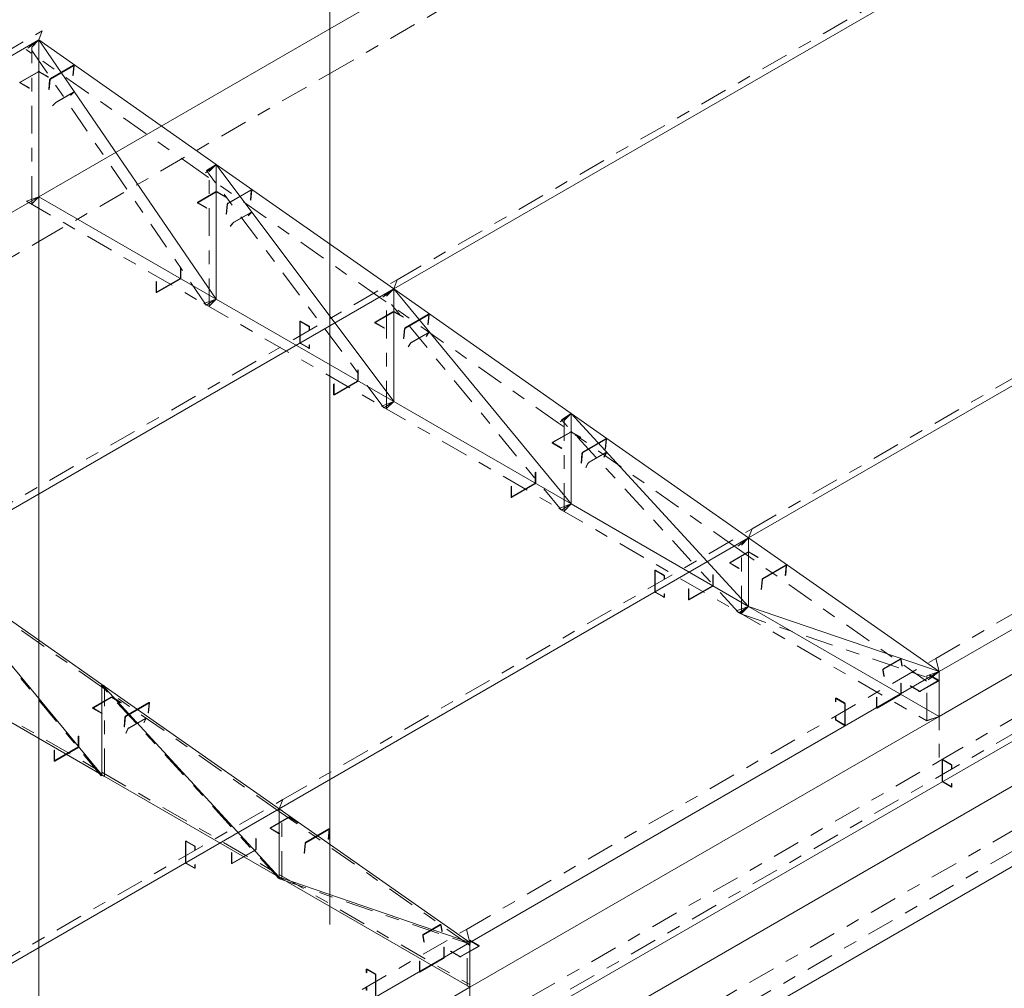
# Model space of a CAD drawing. Header units: millimetres. Extents: x -125 to 300, y 6 to 90.
# Tile 72 of 132: x 194.33 to 201.51, y 24.23 to 31.3. Entities that reach past the tile are written whole.
import ezdxf

# ---------------------------------------------------------------- set-up
doc = ezdxf.new("R2010")
doc.units = ezdxf.units.MM
doc.linetypes.add('CYPE_PUNTO', pattern=[0.075, 0, -0.075])
doc.linetypes.add('CYPE_RAYAPUNTO', pattern=[0.4125, 0.2025, -0.105, 0, -0.105])
doc.layers.add('BARRAS_DE_ACO', color=7, linetype='Continuous', lineweight=9)
doc.layers.add('BARRAS_DE_CONCRETO', color=7, linetype='Continuous', lineweight=9)

msp = doc.modelspace()

# ---------------------------------------------------------------- linework, layer by layer
at = {"layer": 'BARRAS_DE_ACO', "linetype": 'CYPE_RAYAPUNTO'}
for p, q in [((197.08337, 29.40185), (202.03312, 32.25959)), ((191.07297, 29.24197), (194.49536, 31.21789)), ((195.69125, 29.21647), (194.39724, 31.10666)), ((194.41843, 29.95591), (194.41843, 31.09901)), ((195.67256, 30.17264), (194.37855, 31.08066)), ((199.67138, 27.58581), (204.62113, 30.44355)), ((196.96656, 29.26462), (195.67256, 30.17264)), ((196.9858, 28.46861), (195.6918, 30.19787)), ((195.71244, 29.20882), (195.71244, 30.19099)), ((194.38035, 29.97529), (195.67436, 29.22819)), ((201.01044, 26.63992), (205.96018, 29.49765)), ((193.66098, 27.42593), (197.08337, 29.40185)), ((195.67436, 29.22819), (196.96836, 28.4811)), ((198.26057, 28.35661), (196.96656, 29.26462)), ((198.28045, 27.7207), (196.98644, 29.28904)), ((197.00644, 28.46173), (197.00644, 29.28297)), ((196.96836, 28.4811), (198.26237, 27.73401)), ((199.57518, 26.97277), (198.28118, 28.38018)), ((198.30045, 27.71463), (198.30045, 28.37495)), ((199.55457, 27.44859), (198.26057, 28.35661)), ((198.26237, 27.73401), (199.55637, 26.98691)), ((196.24899, 25.60989), (199.67138, 27.58581)), ((200.94404, 26.47358), (199.55457, 27.44859)), ((199.59445, 26.96754), (199.59445, 27.46693)), ((194.92523, 25.78356), (193.63122, 27.3519)), ((194.92797, 26.43253), (193.63397, 27.34055)), ((199.55637, 26.98691), (200.94584, 26.1847)), ((199.58089, 26.96876), (200.97035, 26.49316)), ((197.58804, 24.66399), (201.01044, 26.63992)), ((193.63577, 26.55703), (194.92977, 25.80993)), ((200.94595, 26.18725), (200.94595, 26.51385)), ((196.21996, 25.03563), (194.92596, 26.44304)), ((196.22198, 25.52451), (194.92797, 26.43253)), ((194.94876, 25.77953), (194.94876, 26.43985)), ((198.34556, 24.22664), (201.76796, 26.20256)), ((194.92977, 25.80993), (196.22378, 25.06284)), ((199.18964, 23.85962), (202.61203, 25.83554)), ((192.82647, 23.6339), (196.24899, 25.60989)), ((197.61144, 24.54951), (196.22198, 25.52451)), ((196.24277, 25.03244), (196.24277, 25.53183)), ((196.22378, 25.06284), (197.61325, 24.26063)), ((196.22566, 25.03163), (197.61513, 24.55602)), ((194.16552, 22.688), (197.58804, 24.66399)), ((197.59426, 24.25215), (197.59426, 24.57875))]:
    msp.add_line(p, q, dxfattribs=at)
at = {"layer": 'BARRAS_DE_ACO'}
for p, q in [((197.05817, 29.33476), (202.00791, 32.19249)), ((191.04776, 29.17487), (194.47016, 31.15079)), ((194.47016, 30.0077), (194.47016, 31.15079)), ((195.76416, 30.24278), (194.47016, 31.15079)), ((195.76416, 29.26061), (194.47016, 31.15079)), ((199.64618, 27.51872), (204.59592, 30.37645)), ((197.05817, 29.33476), (195.76416, 30.24278)), ((195.76416, 29.26061), (195.76416, 30.24278)), ((197.05817, 28.51351), (195.76416, 30.24278)), ((194.47016, 30.0077), (195.76416, 29.26061)), ((201.03564, 26.54371), (205.98539, 29.40145)), ((193.63577, 27.35883), (197.05817, 29.33476)), ((198.35217, 28.42674), (197.05817, 29.33476)), ((197.05817, 28.51351), (197.05817, 29.33476)), ((198.35217, 27.76642), (197.05817, 29.33476)), ((195.76416, 29.26061), (197.05817, 28.51351)), ((197.05817, 28.51351), (198.35217, 27.76642)), ((199.64618, 27.51872), (198.35217, 28.42674)), ((198.35217, 27.76642), (198.35217, 28.42674)), ((199.64618, 27.01932), (198.35217, 28.42674)), ((198.35217, 27.76642), (199.64618, 27.01932)), ((196.22378, 25.5428), (199.64618, 27.51872)), ((201.03564, 26.54371), (199.64618, 27.51872)), ((199.64618, 27.01932), (199.64618, 27.51872)), ((194.92977, 26.45081), (193.63577, 27.35883)), ((194.92977, 25.79049), (193.63577, 27.35883)), ((199.64618, 27.01932), (201.03564, 26.21711)), ((199.64618, 27.01932), (201.03564, 26.54371)), ((193.63577, 26.53759), (194.92977, 25.79049)), ((197.61325, 24.56779), (201.03564, 26.54371)), ((201.03564, 26.21711), (201.03564, 26.54371)), ((196.22378, 25.5428), (194.92977, 26.45081)), ((194.92977, 25.79049), (194.92977, 26.45081)), ((196.22378, 25.0434), (194.92977, 26.45081)), ((198.32035, 24.15954), (201.74275, 26.13546)), ((194.92977, 25.79049), (196.22378, 25.0434)), ((199.21484, 23.76342), (202.63724, 25.73934)), ((192.80127, 23.56681), (196.22378, 25.5428)), ((197.61325, 24.56779), (196.22378, 25.5428)), ((196.22378, 25.0434), (196.22378, 25.5428)), ((196.22378, 25.0434), (197.61325, 24.24119)), ((196.22378, 25.0434), (197.61325, 24.56779)), ((194.19073, 22.5918), (197.61325, 24.56779)), ((197.61325, 24.24119), (197.61325, 24.56779))]:
    msp.add_line(p, q, dxfattribs=at)
at = {"layer": 'BARRAS_DE_ACO', "linetype": 'CYPE_PUNTO'}
for p, q in [((194.47016, 31.15079), (194.49536, 31.21789)), ((194.47016, 31.15079), (194.37855, 31.08066)), ((194.47016, 31.15079), (194.39724, 31.10666)), ((194.47016, 31.15079), (194.41843, 31.09901)), ((195.76416, 30.24278), (195.67256, 30.17264)), ((195.76416, 30.24278), (195.67256, 30.17264)), ((195.76416, 30.24278), (195.6918, 30.19787)), ((195.76416, 30.24278), (195.71244, 30.19099)), ((194.47016, 30.0077), (194.38035, 29.97529)), ((194.47016, 30.0077), (194.41843, 29.95591)), ((197.05817, 29.33476), (197.08337, 29.40185)), ((197.05817, 29.33476), (197.08337, 29.40185)), ((197.05817, 29.33476), (196.96656, 29.26462)), ((197.05817, 29.33476), (196.96656, 29.26462)), ((197.05817, 29.33476), (196.98644, 29.28904)), ((197.05817, 29.33476), (197.00644, 29.28297)), ((195.76416, 29.26061), (195.67436, 29.22819)), ((195.76416, 29.26061), (195.67436, 29.22819)), ((195.76416, 29.26061), (195.69125, 29.21647)), ((195.76416, 29.26061), (195.71244, 29.20882)), ((197.05817, 28.51351), (196.96836, 28.4811)), ((197.05817, 28.51351), (196.96836, 28.4811)), ((197.05817, 28.51351), (196.9858, 28.46861)), ((197.05817, 28.51351), (197.00644, 28.46173)), ((198.35217, 28.42674), (198.26057, 28.35661)), ((198.35217, 28.42674), (198.26057, 28.35661)), ((198.35217, 28.42674), (198.28118, 28.38018)), ((198.35217, 28.42674), (198.30045, 28.37495)), ((198.35217, 27.76642), (198.26237, 27.73401)), ((198.35217, 27.76642), (198.26237, 27.73401)), ((198.35217, 27.76642), (198.28045, 27.7207)), ((198.35217, 27.76642), (198.30045, 27.71463)), ((199.64618, 27.51872), (199.67138, 27.58581)), ((199.64618, 27.51872), (199.67138, 27.58581)), ((199.64618, 27.51872), (199.55457, 27.44859)), ((199.64618, 27.51872), (199.55457, 27.44859)), ((199.64618, 27.51872), (199.59445, 27.46693)), ((199.64618, 27.01932), (199.55637, 26.98691)), ((199.64618, 27.01932), (199.55637, 26.98691)), ((199.64618, 27.01932), (199.57518, 26.97277)), ((199.64618, 27.01932), (199.58089, 26.96876)), ((199.64618, 27.01932), (199.59445, 26.96754)), ((201.03564, 26.54371), (201.01044, 26.63992)), ((201.03564, 26.54371), (201.01044, 26.63992)), ((201.03564, 26.54371), (200.94404, 26.47358)), ((201.03564, 26.54371), (200.94595, 26.51385)), ((201.03564, 26.54371), (200.97035, 26.49316)), ((194.92977, 26.45081), (194.92596, 26.44304)), ((194.92977, 26.45081), (194.92797, 26.43253)), ((194.92977, 26.45081), (194.92797, 26.43253)), ((194.92977, 26.45081), (194.94876, 26.43985)), ((201.03564, 26.21711), (200.94584, 26.1847)), ((201.03564, 26.21711), (200.94595, 26.18725)), ((194.92977, 25.79049), (194.92523, 25.78356)), ((194.92977, 25.79049), (194.92977, 25.80993)), ((194.92977, 25.79049), (194.92977, 25.80993)), ((194.92977, 25.79049), (194.94876, 25.77953)), ((196.22378, 25.5428), (196.24899, 25.60989)), ((196.22378, 25.5428), (196.24899, 25.60989)), ((196.22378, 25.5428), (196.22198, 25.52451)), ((196.22378, 25.5428), (196.22198, 25.52451)), ((196.22378, 25.5428), (196.24277, 25.53183)), ((196.22378, 25.0434), (196.22378, 25.06284)), ((196.22378, 25.0434), (196.22378, 25.06284)), ((196.22378, 25.0434), (196.21996, 25.03563)), ((196.22378, 25.0434), (196.24277, 25.03244)), ((196.22378, 25.0434), (196.22566, 25.03163)), ((197.61325, 24.56779), (197.58804, 24.66399)), ((197.61325, 24.56779), (197.58804, 24.66399)), ((197.61325, 24.56779), (197.59426, 24.57875)), ((197.61325, 24.56779), (197.61144, 24.54951)), ((197.61325, 24.56779), (197.61513, 24.55602)), ((197.61325, 24.24119), (197.59426, 24.25215)), ((197.61325, 24.24119), (197.61325, 24.26063))]:
    msp.add_line(p, q, dxfattribs=at)
at = {"layer": 'BARRAS_DE_ACO'}
for points in [[(194.72552, 30.96141), (194.72553, 30.96198), (194.72542, 30.96246), (194.72521, 30.96284), (194.72491, 30.96311), (194.72452, 30.96324), (194.72406, 30.96324), (194.72354, 30.96311), (194.723, 30.96285), (194.55471, 30.86569), (194.55415, 30.86531), (194.5536, 30.86483), (194.55308, 30.86426), (194.55262, 30.86363), (194.55222, 30.86297), (194.55191, 30.86228), (194.55169, 30.86161), (194.55157, 30.86098), (194.54461, 30.79032), (194.54178, 30.78869), (194.54875, 30.85935), (194.54897, 30.86061), (194.54941, 30.86195), (194.55004, 30.86332), (194.55083, 30.86465), (194.55176, 30.86591), (194.5528, 30.86704), (194.55389, 30.86801), (194.55501, 30.86876), (194.7233, 30.96592), (194.72439, 30.96644), (194.72542, 30.96671), (194.72634, 30.9667), (194.72712, 30.96643), (194.72773, 30.96591), (194.72815, 30.96515), (194.72836, 30.96418), (194.72835, 30.96305), (194.72138, 30.89238), (194.71856, 30.89075), (194.72552, 30.96141)], [(194.33722, 30.83889), (194.33672, 30.83924), (194.33635, 30.83964), (194.33612, 30.84008), (194.33605, 30.84053), (194.33612, 30.84098), (194.33635, 30.84141), (194.33672, 30.84181), (194.33722, 30.84216), (194.46733, 30.91728), (194.46793, 30.91756), (194.46862, 30.91778), (194.46937, 30.91791), (194.47016, 30.91795), (194.47094, 30.91791), (194.47169, 30.91778), (194.47238, 30.91756), (194.47298, 30.91728), (194.53804, 30.87972), (194.54087, 30.88135), (194.47581, 30.91891), (194.4746, 30.91948), (194.47322, 30.91991), (194.47172, 30.92017), (194.47016, 30.92026), (194.46859, 30.92017), (194.46709, 30.91991), (194.46571, 30.91948), (194.4645, 30.91891), (194.33439, 30.84379), (194.3334, 30.84309), (194.33266, 30.84229), (194.3322, 30.84143), (194.33205, 30.84053), (194.3322, 30.83963), (194.33266, 30.83876), (194.3334, 30.83796), (194.33439, 30.83726), (194.39944, 30.7997), (194.40227, 30.80133), (194.33722, 30.83889)], [(194.72269, 30.76792), (194.72297, 30.7682), (194.72313, 30.76841), (194.72317, 30.76854), (194.72308, 30.76857), (194.72286, 30.76853), (194.72253, 30.76839), (194.7221, 30.76818), (194.72158, 30.76789), (194.59854, 30.69685), (194.59796, 30.6965), (194.59733, 30.69611), (194.59668, 30.69568), (194.59604, 30.69523), (194.59543, 30.69478), (194.59487, 30.69436), (194.59439, 30.69396), (194.594, 30.69362), (194.57166, 30.6728), (194.56883, 30.67116), (194.59117, 30.69199), (194.59195, 30.69267), (194.59291, 30.69346), (194.59403, 30.69432), (194.59526, 30.69521), (194.59654, 30.6961), (194.59784, 30.69696), (194.59909, 30.69776), (194.60026, 30.69846), (194.7233, 30.76949), (194.72434, 30.77007), (194.7252, 30.7705), (194.72586, 30.77077), (194.72629, 30.77086), (194.72648, 30.77078), (194.7264, 30.77053), (194.72608, 30.77012), (194.72552, 30.76955), (194.70318, 30.74873), (194.70035, 30.7471), (194.72269, 30.76792)], [(195.63122, 29.96306), (195.63073, 29.96341), (195.63036, 29.96381), (195.63013, 29.96424), (195.63005, 29.96469), (195.63013, 29.96514), (195.63036, 29.96558), (195.63073, 29.96597), (195.63122, 29.96632), (195.76133, 30.04144), (195.76194, 30.04173), (195.76263, 30.04194), (195.76338, 30.04207), (195.76416, 30.04212), (195.76494, 30.04207), (195.76569, 30.04194), (195.76638, 30.04173), (195.76699, 30.04144), (195.83204, 30.00388), (195.83487, 30.00552), (195.76982, 30.04308), (195.76861, 30.04365), (195.76722, 30.04408), (195.76572, 30.04434), (195.76416, 30.04443), (195.7626, 30.04434), (195.7611, 30.04408), (195.75972, 30.04365), (195.7585, 30.04308), (195.6284, 29.96796), (195.6274, 29.96726), (195.62666, 29.96646), (195.62621, 29.96559), (195.62605, 29.96469), (195.62621, 29.96379), (195.62666, 29.96292), (195.6274, 29.96213), (195.6284, 29.96143), (195.69345, 29.92387), (195.69628, 29.9255), (195.63122, 29.96306)], [(196.01953, 30.05339), (196.01953, 30.05396), (196.01943, 30.05445), (196.01922, 30.05483), (196.01891, 30.05509), (196.01852, 30.05522), (196.01806, 30.05522), (196.01755, 30.05509), (196.017, 30.05483), (195.84871, 29.95767), (195.84815, 29.95729), (195.84761, 29.95681), (195.84709, 29.95625), (195.84662, 29.95562), (195.84622, 29.95495), (195.84591, 29.95426), (195.84569, 29.9536), (195.84558, 29.95296), (195.83861, 29.8823), (195.83578, 29.88067), (195.84275, 29.95133), (195.84298, 29.95259), (195.84341, 29.95393), (195.84404, 29.9553), (195.84484, 29.95663), (195.84577, 29.95789), (195.8468, 29.95902), (195.8479, 29.95999), (195.84901, 29.96074), (196.0173, 30.05791), (196.0184, 30.05842), (196.01942, 30.05869), (196.02035, 30.05868), (196.02113, 30.05842), (196.02174, 30.05789), (196.02216, 30.05713), (196.02237, 30.05616), (196.02236, 30.05503), (196.01539, 29.98436), (196.01256, 29.98273), (196.01953, 30.05339)], [(196.01703, 29.89163), (196.01727, 29.89195), (196.01741, 29.8922), (196.01741, 29.89237), (196.0173, 29.89244), (196.01706, 29.89242), (196.01672, 29.89231), (196.01627, 29.89211), (196.01575, 29.89182), (195.89271, 29.82079), (195.89213, 29.82044), (195.89151, 29.82002), (195.89088, 29.81957), (195.89026, 29.8191), (195.88967, 29.81862), (195.88914, 29.81815), (195.88869, 29.81771), (195.88833, 29.81732), (195.86814, 29.79351), (195.86531, 29.79187), (195.8855, 29.81569), (195.88622, 29.81647), (195.88712, 29.81734), (195.88818, 29.81828), (195.88936, 29.81924), (195.8906, 29.82019), (195.89187, 29.82109), (195.89311, 29.82191), (195.89427, 29.82262), (196.0173, 29.89366), (196.01835, 29.89422), (196.01923, 29.89463), (196.01992, 29.89485), (196.02039, 29.89489), (196.02063, 29.89474), (196.02061, 29.89441), (196.02035, 29.89391), (196.01985, 29.89326), (195.99966, 29.86944), (195.99683, 29.86781), (196.01703, 29.89163)], [(195.50253, 29.41492), (195.50248, 29.41425), (195.50232, 29.41355), (195.50205, 29.41283), (195.5017, 29.41214), (195.50127, 29.41148), (195.50079, 29.4109), (195.50025, 29.41041), (195.4997, 29.41002), (195.33141, 29.31286), (195.33086, 29.31261), (195.33033, 29.31248), (195.32984, 29.3125), (195.32941, 29.31266), (195.32906, 29.31295), (195.3288, 29.31337), (195.32864, 29.31389), (195.32858, 29.31449), (195.32858, 29.38961), (195.32575, 29.38798), (195.32575, 29.31286), (195.32586, 29.31165), (195.32619, 29.31061), (195.32671, 29.30978), (195.32741, 29.3092), (195.32827, 29.30888), (195.32925, 29.30884), (195.33031, 29.30908), (195.33141, 29.3096), (195.4997, 29.40676), (195.50081, 29.40752), (195.50187, 29.40851), (195.50285, 29.40967), (195.5037, 29.41098), (195.50441, 29.41238), (195.50493, 29.41381), (195.50525, 29.41522), (195.50536, 29.41656), (195.50536, 29.49167), (195.50253, 29.49004), (195.50253, 29.41492)], [(196.92523, 29.08722), (196.92473, 29.08757), (196.92436, 29.08797), (196.92414, 29.08841), (196.92406, 29.08886), (196.92414, 29.08931), (196.92436, 29.08974), (196.92473, 29.09014), (196.92523, 29.09049), (197.05534, 29.16561), (197.05594, 29.1659), (197.05664, 29.16611), (197.05739, 29.16624), (197.05817, 29.16628), (197.05895, 29.16624), (197.0597, 29.16611), (197.06039, 29.1659), (197.06099, 29.16561), (197.12605, 29.12805), (197.12888, 29.12968), (197.06382, 29.16724), (197.06261, 29.16782), (197.06123, 29.16824), (197.05973, 29.16851), (197.05817, 29.16859), (197.05661, 29.16851), (197.0551, 29.16824), (197.05372, 29.16782), (197.05251, 29.16724), (196.9224, 29.09212), (196.92141, 29.09142), (196.92067, 29.09062), (196.92021, 29.08976), (196.92006, 29.08886), (196.92021, 29.08796), (196.92067, 29.08709), (196.92141, 29.08629), (196.9224, 29.08559), (196.98746, 29.04803), (196.99028, 29.04967), (196.92523, 29.08722)], [(196.37934, 29.09634), (196.37879, 29.09659), (196.37826, 29.09672), (196.37777, 29.0967), (196.37734, 29.09654), (196.37699, 29.09625), (196.37673, 29.09583), (196.37657, 29.09531), (196.37652, 29.09471), (196.37652, 28.94447), (196.37657, 28.9438), (196.37673, 28.9431), (196.37699, 28.94238), (196.37734, 28.94168), (196.37777, 28.94103), (196.37826, 28.94045), (196.37879, 28.93995), (196.37934, 28.93957), (196.43874, 28.90528), (196.43929, 28.90502), (196.43982, 28.9049), (196.44031, 28.90492), (196.44074, 28.90508), (196.44109, 28.90537), (196.44135, 28.90579), (196.44151, 28.90631), (196.44157, 28.90691), (196.44157, 28.92814), (196.4444, 28.92651), (196.4444, 28.90528), (196.44429, 28.90407), (196.44397, 28.90303), (196.44344, 28.9022), (196.44274, 28.90162), (196.44188, 28.9013), (196.44091, 28.90126), (196.43984, 28.9015), (196.43874, 28.90201), (196.37934, 28.93631), (196.37824, 28.93707), (196.37718, 28.93805), (196.3762, 28.93922), (196.37534, 28.94053), (196.37464, 28.94192), (196.37412, 28.94336), (196.3738, 28.94477), (196.37369, 28.9461), (196.37369, 29.09634), (196.3738, 29.09755), (196.37412, 29.09859), (196.37464, 29.09942), (196.37534, 29.1), (196.3762, 29.10032), (196.37718, 29.10036), (196.37824, 29.10012), (196.37934, 29.09961), (196.43874, 29.06531), (196.43984, 29.06455), (196.44091, 29.06357), (196.44188, 29.0624), (196.44274, 29.06109), (196.44344, 29.05969), (196.44397, 29.05826), (196.44429, 29.05685), (196.4444, 29.05551), (196.4444, 29.03429), (196.44157, 29.03592), (196.44157, 29.05715), (196.44151, 29.05782), (196.44135, 29.05852), (196.44109, 29.05924), (196.44074, 29.05993), (196.44031, 29.06059), (196.43982, 29.06117), (196.43929, 29.06166), (196.43874, 29.06205), (196.37934, 29.09634)], [(197.31353, 29.14537), (197.31354, 29.14594), (197.31343, 29.14643), (197.31322, 29.14681), (197.31292, 29.14707), (197.31253, 29.1472), (197.31207, 29.1472), (197.31155, 29.14707), (197.31101, 29.14681), (197.14272, 29.04965), (197.14216, 29.04927), (197.14161, 29.04879), (197.14109, 29.04823), (197.14063, 29.0476), (197.14023, 29.04693), (197.13992, 29.04625), (197.1397, 29.04558), (197.13958, 29.04495), (197.13262, 28.97428), (197.12979, 28.97265), (197.13676, 29.04331), (197.13698, 29.04457), (197.13742, 29.04591), (197.13805, 29.04728), (197.13884, 29.04861), (197.13977, 29.04987), (197.14081, 29.05101), (197.1419, 29.05197), (197.14302, 29.05272), (197.31131, 29.14989), (197.3124, 29.15041), (197.31343, 29.15067), (197.31435, 29.15067), (197.31513, 29.1504), (197.31574, 29.14987), (197.31616, 29.14911), (197.31637, 29.14814), (197.31636, 29.14701), (197.3094, 29.07634), (197.30657, 29.07471), (197.31353, 29.14537)], [(197.31141, 29.0153), (197.31163, 29.01568), (197.31172, 29.01597), (197.31169, 29.01618), (197.31155, 29.01629), (197.31129, 29.0163), (197.31093, 29.01621), (197.31047, 29.01603), (197.30995, 29.01575), (197.18691, 28.94471), (197.18633, 28.94435), (197.18573, 28.94393), (197.18511, 28.94345), (197.18451, 28.94295), (197.18395, 28.94243), (197.18346, 28.94192), (197.18304, 28.94144), (197.18272, 28.941), (197.16501, 28.91402), (197.16218, 28.91239), (197.17989, 28.93937), (197.18053, 28.94024), (197.18137, 28.94121), (197.18236, 28.94223), (197.18348, 28.94326), (197.18467, 28.94427), (197.1859, 28.94522), (197.18712, 28.94607), (197.18827, 28.94679), (197.31131, 29.01782), (197.31236, 29.01838), (197.31327, 29.01876), (197.31399, 29.01894), (197.31451, 29.01892), (197.3148, 29.01869), (197.31485, 29.01828), (197.31467, 29.01768), (197.31424, 29.01694), (197.29653, 28.98995), (197.2937, 28.98832), (197.31141, 29.0153)], [(196.79654, 28.66783), (196.79648, 28.66716), (196.79632, 28.66645), (196.79606, 28.66574), (196.79571, 28.66504), (196.79528, 28.66439), (196.79479, 28.6638), (196.79426, 28.66331), (196.79371, 28.66293), (196.62542, 28.56577), (196.62486, 28.56551), (196.62433, 28.56539), (196.62385, 28.56541), (196.62342, 28.56557), (196.62307, 28.56586), (196.6228, 28.56627), (196.62264, 28.56679), (196.62259, 28.5674), (196.62259, 28.64252), (196.61976, 28.64088), (196.61976, 28.56577), (196.61987, 28.56456), (196.62019, 28.56352), (196.62071, 28.56269), (196.62142, 28.5621), (196.62227, 28.56179), (196.62325, 28.56175), (196.62431, 28.56199), (196.62542, 28.5625), (196.79371, 28.65966), (196.79481, 28.66043), (196.79587, 28.66141), (196.79685, 28.66258), (196.79771, 28.66389), (196.79841, 28.66528), (196.79893, 28.66671), (196.79926, 28.66812), (196.79937, 28.66946), (196.79937, 28.74458), (196.79654, 28.74295), (196.79654, 28.66783)], [(198.21924, 28.21139), (198.21874, 28.21174), (198.21837, 28.21214), (198.21814, 28.21257), (198.21806, 28.21302), (198.21814, 28.21347), (198.21837, 28.21391), (198.21874, 28.21431), (198.21924, 28.21466), (198.34934, 28.28977), (198.34995, 28.29006), (198.35064, 28.29027), (198.35139, 28.29041), (198.35217, 28.29045), (198.35295, 28.29041), (198.3537, 28.29027), (198.35439, 28.29006), (198.355, 28.28977), (198.42005, 28.25221), (198.42288, 28.25385), (198.35783, 28.29141), (198.35662, 28.29198), (198.35523, 28.29241), (198.35373, 28.29267), (198.35217, 28.29276), (198.35061, 28.29267), (198.34911, 28.29241), (198.34773, 28.29198), (198.34651, 28.29141), (198.21641, 28.21629), (198.21541, 28.21559), (198.21467, 28.21479), (198.21422, 28.21392), (198.21406, 28.21302), (198.21422, 28.21212), (198.21467, 28.21126), (198.21541, 28.21046), (198.21641, 28.20976), (198.28146, 28.1722), (198.28429, 28.17383), (198.21924, 28.21139)], [(198.60754, 28.23736), (198.60754, 28.23792), (198.60744, 28.23841), (198.60723, 28.23879), (198.60692, 28.23905), (198.60653, 28.23918), (198.60607, 28.23919), (198.60556, 28.23905), (198.60501, 28.23879), (198.43672, 28.14163), (198.43616, 28.14125), (198.43562, 28.14077), (198.4351, 28.14021), (198.43463, 28.13958), (198.43424, 28.13891), (198.43392, 28.13823), (198.4337, 28.13756), (198.43359, 28.13693), (198.42662, 28.06626), (198.4238, 28.06463), (198.43076, 28.13529), (198.43099, 28.13655), (198.43142, 28.13789), (198.43205, 28.13926), (198.43285, 28.14059), (198.43378, 28.14185), (198.43481, 28.14299), (198.43591, 28.14395), (198.43702, 28.1447), (198.60532, 28.24187), (198.60641, 28.24239), (198.60743, 28.24265), (198.60836, 28.24265), (198.60914, 28.24238), (198.60975, 28.24185), (198.61017, 28.24109), (198.61038, 28.24012), (198.61037, 28.23899), (198.6034, 28.16832), (198.60057, 28.16669), (198.60754, 28.23736)], [(198.60586, 28.13897), (198.60603, 28.13939), (198.60608, 28.13973), (198.60602, 28.13998), (198.60584, 28.14013), (198.60555, 28.14018), (198.60517, 28.14011), (198.6047, 28.13993), (198.60417, 28.13966), (198.48114, 28.06863), (198.48056, 28.06826), (198.47997, 28.06782), (198.47937, 28.06733), (198.4788, 28.06679), (198.47828, 28.06623), (198.47782, 28.06568), (198.47744, 28.06515), (198.47716, 28.06467), (198.4623, 28.03441), (198.45947, 28.03278), (198.47434, 28.06303), (198.47489, 28.064), (198.47564, 28.06506), (198.47656, 28.06617), (198.47761, 28.06728), (198.47875, 28.06835), (198.47994, 28.06935), (198.48113, 28.07023), (198.48228, 28.07095), (198.60532, 28.14199), (198.60638, 28.14254), (198.60731, 28.14288), (198.60807, 28.14302), (198.60865, 28.14293), (198.609, 28.14263), (198.60913, 28.14213), (198.60902, 28.14144), (198.60869, 28.1406), (198.59382, 28.11035), (198.59099, 28.10871), (198.60586, 28.13897)], [(198.09054, 27.92073), (198.09049, 27.92007), (198.09033, 27.91936), (198.09007, 27.91864), (198.08971, 27.91795), (198.08928, 27.91729), (198.0888, 27.91671), (198.08827, 27.91622), (198.08771, 27.91584), (197.91942, 27.81867), (197.91887, 27.81842), (197.91834, 27.8183), (197.91785, 27.81832), (197.91742, 27.81847), (197.91707, 27.81877), (197.91681, 27.81918), (197.91665, 27.8197), (197.91659, 27.82031), (197.91659, 27.89542), (197.91377, 27.89379), (197.91377, 27.81867), (197.91387, 27.81746), (197.9142, 27.81642), (197.91472, 27.81559), (197.91542, 27.81501), (197.91628, 27.81469), (197.91726, 27.81465), (197.91832, 27.81489), (197.91942, 27.81541), (198.08771, 27.91257), (198.08882, 27.91333), (198.08988, 27.91432), (198.09086, 27.91548), (198.09171, 27.91679), (198.09242, 27.91819), (198.09294, 27.91962), (198.09326, 27.92103), (198.09337, 27.92237), (198.09337, 27.99749), (198.09054, 27.99585), (198.09054, 27.92073)], [(199.51324, 27.33556), (199.51274, 27.33591), (199.51237, 27.3363), (199.51215, 27.33674), (199.51207, 27.33719), (199.51215, 27.33764), (199.51237, 27.33807), (199.51274, 27.33847), (199.51324, 27.33882), (199.64335, 27.41394), (199.64395, 27.41423), (199.64465, 27.41444), (199.6454, 27.41457), (199.64618, 27.41462), (199.64696, 27.41457), (199.64771, 27.41444), (199.6484, 27.41423), (199.64901, 27.41394), (199.71406, 27.37638), (199.71689, 27.37801), (199.65183, 27.41557), (199.65062, 27.41615), (199.64924, 27.41657), (199.64774, 27.41684), (199.64618, 27.41693), (199.64462, 27.41684), (199.64312, 27.41657), (199.64173, 27.41615), (199.64052, 27.41557), (199.51041, 27.34045), (199.50942, 27.33975), (199.50868, 27.33896), (199.50822, 27.33809), (199.50807, 27.33719), (199.50822, 27.33629), (199.50868, 27.33542), (199.50942, 27.33462), (199.51041, 27.33392), (199.57547, 27.29636), (199.57829, 27.298), (199.51324, 27.33556)], [(199.92064, 27.31594), (199.92064, 27.31651), (199.92054, 27.31699), (199.92033, 27.31737), (199.92002, 27.31763), (199.91963, 27.31777), (199.91917, 27.31777), (199.91866, 27.31764), (199.91811, 27.31738), (199.74982, 27.22021), (199.74926, 27.21984), (199.74871, 27.21936), (199.7482, 27.21879), (199.74773, 27.21816), (199.74733, 27.21749), (199.74702, 27.21681), (199.7468, 27.21614), (199.74669, 27.21551), (199.73972, 27.14485), (199.73689, 27.14321), (199.74386, 27.21388), (199.74409, 27.21514), (199.74452, 27.21648), (199.74515, 27.21784), (199.74594, 27.21918), (199.74688, 27.22044), (199.74791, 27.22157), (199.74901, 27.22253), (199.75012, 27.22329), (199.91841, 27.32045), (199.91951, 27.32097), (199.92053, 27.32123), (199.92145, 27.32123), (199.92224, 27.32096), (199.92285, 27.32044), (199.92327, 27.31967), (199.92347, 27.31871), (199.92346, 27.31757), (199.9165, 27.24691), (199.91367, 27.24527), (199.92064, 27.31594)], [(198.96735, 27.2803), (198.9668, 27.28056), (198.96627, 27.28068), (198.96578, 27.28066), (198.96535, 27.2805), (198.965, 27.28021), (198.96474, 27.27979), (198.96458, 27.27927), (198.96453, 27.27867), (198.96453, 27.12843), (198.96458, 27.12776), (198.96474, 27.12706), (198.965, 27.12634), (198.96535, 27.12564), (198.96578, 27.12499), (198.96627, 27.12441), (198.9668, 27.12391), (198.96735, 27.12353), (199.02675, 27.08924), (199.0273, 27.08898), (199.02783, 27.08886), (199.02832, 27.08888), (199.02875, 27.08904), (199.0291, 27.08933), (199.02936, 27.08975), (199.02953, 27.09027), (199.02958, 27.09087), (199.02958, 27.1121), (199.03241, 27.11047), (199.03241, 27.08924), (199.0323, 27.08803), (199.03198, 27.08699), (199.03145, 27.08616), (199.03075, 27.08558), (199.02989, 27.08526), (199.02892, 27.08522), (199.02786, 27.08546), (199.02675, 27.08597), (198.96735, 27.12027), (198.96625, 27.12103), (198.96519, 27.12201), (198.96421, 27.12318), (198.96335, 27.12449), (198.96265, 27.12589), (198.96213, 27.12732), (198.96181, 27.12873), (198.9617, 27.13006), (198.9617, 27.2803), (198.96181, 27.28151), (198.96213, 27.28255), (198.96265, 27.28338), (198.96335, 27.28396), (198.96421, 27.28428), (198.96519, 27.28432), (198.96625, 27.28408), (198.96735, 27.28357), (199.02675, 27.24927), (199.02786, 27.24851), (199.02892, 27.24753), (199.02989, 27.24636), (199.03075, 27.24505), (199.03145, 27.24365), (199.03198, 27.24222), (199.0323, 27.24081), (199.03241, 27.23948), (199.03241, 27.21825), (199.02958, 27.21988), (199.02958, 27.24111), (199.02953, 27.24178), (199.02936, 27.24248), (199.0291, 27.2432), (199.02875, 27.2439), (199.02832, 27.24455), (199.02783, 27.24513), (199.0273, 27.24563), (199.02675, 27.24601), (198.96735, 27.2803)], [(199.38455, 27.17364), (199.38449, 27.17297), (199.38433, 27.17227), (199.38407, 27.17155), (199.38372, 27.17085), (199.38329, 27.1702), (199.3828, 27.16961), (199.38227, 27.16912), (199.38172, 27.16874), (199.21343, 27.07158), (199.21288, 27.07132), (199.21235, 27.0712), (199.21186, 27.07122), (199.21143, 27.07138), (199.21108, 27.07167), (199.21081, 27.07209), (199.21065, 27.07261), (199.2106, 27.07321), (199.2106, 27.14833), (199.20777, 27.1467), (199.20777, 27.07158), (199.20788, 27.07037), (199.2082, 27.06933), (199.20872, 27.0685), (199.20943, 27.06792), (199.21028, 27.0676), (199.21126, 27.06756), (199.21232, 27.0678), (199.21343, 27.06831), (199.38172, 27.16548), (199.38282, 27.16624), (199.38388, 27.16722), (199.38486, 27.16839), (199.38572, 27.1697), (199.38642, 27.17109), (199.38695, 27.17252), (199.38727, 27.17394), (199.38738, 27.17527), (199.38738, 27.25039), (199.38455, 27.24876), (199.38455, 27.17364)], [(200.62736, 26.55585), (200.6273, 26.55657), (200.62735, 26.55732), (200.62752, 26.55808), (200.62779, 26.55882), (200.62814, 26.55951), (200.62858, 26.56011), (200.62908, 26.56062), (200.62962, 26.56101), (200.75266, 26.63204), (200.75322, 26.63229), (200.75378, 26.6324), (200.75432, 26.63236), (200.75482, 26.63216), (200.75526, 26.63183), (200.75562, 26.63137), (200.75588, 26.63081), (200.75605, 26.63015), (200.76338, 26.58431), (200.76621, 26.58594), (200.75888, 26.63178), (200.75855, 26.6331), (200.75802, 26.63423), (200.7573, 26.63515), (200.75642, 26.63581), (200.75543, 26.63619), (200.75434, 26.63628), (200.75322, 26.63607), (200.75209, 26.63557), (200.62906, 26.56453), (200.62797, 26.56376), (200.62698, 26.56275), (200.6261, 26.56153), (200.62539, 26.56016), (200.62485, 26.55868), (200.62453, 26.55716), (200.62442, 26.55565), (200.62453, 26.55422), (200.63186, 26.50838), (200.63469, 26.51001), (200.62736, 26.55585)], [(201.02716, 26.48003), (201.02765, 26.47968), (201.02802, 26.47928), (201.02825, 26.47884), (201.02833, 26.47839), (201.02825, 26.47794), (201.02802, 26.47751), (201.02765, 26.47711), (201.02716, 26.47676), (200.89705, 26.40164), (200.89644, 26.40136), (200.89575, 26.40114), (200.895, 26.40101), (200.89422, 26.40097), (200.89344, 26.40101), (200.89269, 26.40114), (200.892, 26.40136), (200.89139, 26.40164), (200.82634, 26.4392), (200.82351, 26.43757), (200.88856, 26.40001), (200.88978, 26.39943), (200.89116, 26.39901), (200.89266, 26.39875), (200.89422, 26.39866), (200.89578, 26.39875), (200.89728, 26.39901), (200.89867, 26.39943), (200.89988, 26.40001), (201.02999, 26.47513), (201.03098, 26.47583), (201.03172, 26.47663), (201.03217, 26.47749), (201.03233, 26.47839), (201.03217, 26.47929), (201.03172, 26.48016), (201.03098, 26.48096), (201.02999, 26.48166), (200.96493, 26.51922), (200.9621, 26.51758), (201.02716, 26.48003)], [(200.75492, 26.38245), (200.75487, 26.38179), (200.75471, 26.38108), (200.75444, 26.38036), (200.75409, 26.37967), (200.75366, 26.37901), (200.75317, 26.37843), (200.75264, 26.37794), (200.75209, 26.37756), (200.5838, 26.28039), (200.58325, 26.28014), (200.58272, 26.28002), (200.58223, 26.28004), (200.5818, 26.28019), (200.58145, 26.28049), (200.58119, 26.2809), (200.58103, 26.28142), (200.58097, 26.28203), (200.58097, 26.35714), (200.57814, 26.35551), (200.57814, 26.28039), (200.57825, 26.27918), (200.57857, 26.27814), (200.5791, 26.27731), (200.5798, 26.27673), (200.58066, 26.27641), (200.58164, 26.27637), (200.5827, 26.27661), (200.5838, 26.27713), (200.75209, 26.37429), (200.7532, 26.37505), (200.75426, 26.37604), (200.75523, 26.3772), (200.75609, 26.37851), (200.7568, 26.37991), (200.75732, 26.38134), (200.75764, 26.38275), (200.75775, 26.38409), (200.75775, 26.45921), (200.75492, 26.45757), (200.75492, 26.38245)], [(194.86755, 26.27629), (194.86705, 26.27664), (194.86668, 26.27704), (194.86645, 26.27748), (194.86638, 26.27793), (194.86645, 26.27838), (194.86668, 26.27881), (194.86705, 26.27921), (194.86755, 26.27956), (194.99766, 26.35468), (194.99826, 26.35496), (194.99895, 26.35518), (194.99971, 26.35531), (195.00049, 26.35535), (195.00127, 26.35531), (195.00202, 26.35518), (195.00271, 26.35496), (195.00331, 26.35468), (195.06837, 26.31712), (195.0712, 26.31875), (195.00614, 26.35631), (195.00493, 26.35688), (195.00355, 26.35731), (195.00205, 26.35757), (195.00049, 26.35766), (194.99892, 26.35757), (194.99742, 26.35731), (194.99604, 26.35688), (194.99483, 26.35631), (194.86472, 26.28119), (194.86373, 26.28049), (194.86299, 26.27969), (194.86253, 26.27883), (194.86238, 26.27793), (194.86253, 26.27703), (194.86299, 26.27616), (194.86373, 26.27536), (194.86472, 26.27466), (194.92977, 26.2371), (194.9326, 26.23873), (194.86755, 26.27629)], [(195.27494, 26.31328), (195.27495, 26.31385), (195.27484, 26.31433), (195.27464, 26.31471), (195.27433, 26.31498), (195.27394, 26.31511), (195.27348, 26.31511), (195.27296, 26.31498), (195.27242, 26.31472), (195.10413, 26.21756), (195.10357, 26.21718), (195.10302, 26.2167), (195.1025, 26.21613), (195.10204, 26.2155), (195.10164, 26.21483), (195.10133, 26.21415), (195.10111, 26.21348), (195.101, 26.21285), (195.09403, 26.14219), (195.0912, 26.14055), (195.09817, 26.21122), (195.09839, 26.21248), (195.09883, 26.21382), (195.09946, 26.21518), (195.10025, 26.21652), (195.10119, 26.21778), (195.10222, 26.21891), (195.10331, 26.21987), (195.10443, 26.22063), (195.27272, 26.31779), (195.27381, 26.31831), (195.27484, 26.31857), (195.27576, 26.31857), (195.27654, 26.3183), (195.27716, 26.31778), (195.27757, 26.31702), (195.27778, 26.31605), (195.27777, 26.31491), (195.27081, 26.24425), (195.26798, 26.24262), (195.27494, 26.31328)], [(200.34551, 26.15506), (200.34606, 26.1548), (200.34659, 26.15468), (200.34708, 26.1547), (200.34751, 26.15486), (200.34786, 26.15515), (200.34812, 26.15557), (200.34828, 26.15609), (200.34833, 26.15669), (200.34833, 26.30693), (200.34828, 26.3076), (200.34812, 26.3083), (200.34786, 26.30902), (200.34751, 26.30972), (200.34708, 26.31037), (200.34659, 26.31095), (200.34606, 26.31145), (200.34551, 26.31183), (200.28611, 26.34612), (200.28556, 26.34638), (200.28503, 26.3465), (200.28454, 26.34648), (200.28411, 26.34632), (200.28376, 26.34603), (200.2835, 26.34561), (200.28333, 26.34509), (200.28328, 26.34449), (200.28328, 26.32326), (200.28045, 26.32489), (200.28045, 26.34612), (200.28056, 26.34733), (200.28088, 26.34837), (200.28141, 26.3492), (200.28211, 26.34978), (200.28297, 26.3501), (200.28394, 26.35014), (200.28501, 26.3499), (200.28611, 26.34939), (200.34551, 26.31509), (200.34661, 26.31433), (200.34767, 26.31335), (200.34865, 26.31218), (200.34951, 26.31087), (200.35021, 26.30948), (200.35073, 26.30804), (200.35105, 26.30663), (200.35116, 26.3053), (200.35116, 26.15506), (200.35105, 26.15385), (200.35073, 26.15281), (200.35021, 26.15198), (200.34951, 26.1514), (200.34865, 26.15108), (200.34767, 26.15104), (200.34661, 26.15128), (200.34551, 26.15179), (200.28611, 26.18609), (200.28501, 26.18685), (200.28394, 26.18783), (200.28297, 26.189), (200.28211, 26.19031), (200.28141, 26.19171), (200.28088, 26.19314), (200.28056, 26.19455), (200.28045, 26.19589), (200.28045, 26.21711), (200.28328, 26.21548), (200.28328, 26.19425), (200.28333, 26.19358), (200.2835, 26.19288), (200.28376, 26.19216), (200.28411, 26.19146), (200.28454, 26.19081), (200.28503, 26.19023), (200.28556, 26.18973), (200.28611, 26.18935), (200.34551, 26.15506)], [(195.25064, 26.20183), (195.2508, 26.20225), (195.25086, 26.20259), (195.25079, 26.20285), (195.25062, 26.203), (195.25033, 26.20304), (195.24995, 26.20297), (195.24948, 26.2028), (195.24895, 26.20252), (195.12591, 26.13149), (195.12534, 26.13112), (195.12474, 26.13069), (195.12415, 26.13019), (195.12358, 26.12965), (195.12305, 26.1291), (195.1226, 26.12854), (195.12222, 26.12801), (195.12194, 26.12753), (195.10708, 26.09727), (195.10425, 26.09564), (195.11911, 26.12589), (195.11967, 26.12686), (195.12042, 26.12792), (195.12134, 26.12903), (195.12239, 26.13014), (195.12353, 26.13122), (195.12472, 26.13221), (195.12591, 26.13309), (195.12706, 26.13381), (195.25009, 26.20485), (195.25115, 26.2054), (195.25208, 26.20575), (195.25285, 26.20588), (195.25342, 26.2058), (195.25378, 26.2055), (195.25391, 26.20499), (195.2538, 26.20431), (195.25346, 26.20346), (195.2386, 26.17321), (195.23577, 26.17157), (195.25064, 26.20183)], [(194.75795, 25.99666), (194.75789, 25.99599), (194.75773, 25.99529), (194.75747, 25.99457), (194.75712, 25.99387), (194.75669, 25.99322), (194.7562, 25.99263), (194.75567, 25.99214), (194.75512, 25.99176), (194.58683, 25.8946), (194.58628, 25.89434), (194.58575, 25.89422), (194.58526, 25.89424), (194.58483, 25.8944), (194.58448, 25.89469), (194.58421, 25.89511), (194.58405, 25.89563), (194.584, 25.89623), (194.584, 25.97135), (194.58117, 25.96972), (194.58117, 25.8946), (194.58128, 25.89339), (194.5816, 25.89235), (194.58212, 25.89152), (194.58283, 25.89094), (194.58369, 25.89062), (194.58466, 25.89058), (194.58572, 25.89082), (194.58683, 25.89133), (194.75512, 25.9885), (194.75622, 25.98926), (194.75728, 25.99024), (194.75826, 25.99141), (194.75912, 25.99272), (194.75982, 25.99411), (194.76035, 25.99554), (194.76067, 25.99696), (194.76078, 25.99829), (194.76078, 26.07341), (194.75795, 26.07178), (194.75795, 25.99666)], [(201.06393, 25.89705), (201.06337, 25.8973), (201.06284, 25.89742), (201.06235, 25.8974), (201.06193, 25.89725), (201.06157, 25.89695), (201.06131, 25.89654), (201.06115, 25.89602), (201.0611, 25.89541), (201.0611, 25.74518), (201.06115, 25.74451), (201.06131, 25.7438), (201.06157, 25.74309), (201.06193, 25.74239), (201.06235, 25.74174), (201.06284, 25.74115), (201.06337, 25.74066), (201.06393, 25.74028), (201.12332, 25.70599), (201.12388, 25.70573), (201.12441, 25.70561), (201.12489, 25.70563), (201.12532, 25.70579), (201.12568, 25.70608), (201.12594, 25.70649), (201.1261, 25.70701), (201.12615, 25.70762), (201.12615, 25.72885), (201.12898, 25.72722), (201.12898, 25.70599), (201.12887, 25.70478), (201.12855, 25.70374), (201.12803, 25.70291), (201.12732, 25.70232), (201.12647, 25.70201), (201.12549, 25.70197), (201.12443, 25.70221), (201.12332, 25.70272), (201.06393, 25.73701), (201.06282, 25.73778), (201.06176, 25.73876), (201.06078, 25.73993), (201.05993, 25.74124), (201.05922, 25.74263), (201.0587, 25.74406), (201.05838, 25.74547), (201.05827, 25.74681), (201.05827, 25.89705), (201.05838, 25.89826), (201.0587, 25.8993), (201.05922, 25.90013), (201.05993, 25.90071), (201.06078, 25.90103), (201.06176, 25.90107), (201.06282, 25.90083), (201.06393, 25.90031), (201.12332, 25.86602), (201.12443, 25.86526), (201.12549, 25.86427), (201.12647, 25.86311), (201.12732, 25.8618), (201.12803, 25.8604), (201.12855, 25.85897), (201.12887, 25.85756), (201.12898, 25.85622), (201.12898, 25.83499), (201.12615, 25.83663), (201.12615, 25.85786), (201.1261, 25.85852), (201.12594, 25.85923), (201.12568, 25.85995), (201.12532, 25.86064), (201.12489, 25.8613), (201.12441, 25.86188), (201.12388, 25.86237), (201.12332, 25.86275), (201.06393, 25.89705)], [(196.16155, 25.40046), (196.16106, 25.40081), (196.16069, 25.40121), (196.16046, 25.40164), (196.16038, 25.40209), (196.16046, 25.40254), (196.16069, 25.40298), (196.16106, 25.40337), (196.16155, 25.40372), (196.29166, 25.47884), (196.29227, 25.47913), (196.29296, 25.47934), (196.29371, 25.47947), (196.29449, 25.47952), (196.29527, 25.47947), (196.29602, 25.47934), (196.29671, 25.47913), (196.29732, 25.47884), (196.36237, 25.44128), (196.3652, 25.44292), (196.30015, 25.48048), (196.29894, 25.48105), (196.29755, 25.48148), (196.29605, 25.48174), (196.29449, 25.48183), (196.29293, 25.48174), (196.29143, 25.48148), (196.29005, 25.48105), (196.28883, 25.48048), (196.15873, 25.40536), (196.15773, 25.40466), (196.15699, 25.40386), (196.15654, 25.40299), (196.15638, 25.40209), (196.15654, 25.40119), (196.15699, 25.40032), (196.15773, 25.39953), (196.15873, 25.39883), (196.22378, 25.36127), (196.22661, 25.3629), (196.16155, 25.40046)], [(196.58804, 25.39186), (196.58805, 25.39243), (196.58794, 25.39292), (196.58773, 25.3933), (196.58743, 25.39356), (196.58704, 25.39369), (196.58658, 25.39369), (196.58606, 25.39356), (196.58552, 25.3933), (196.41722, 25.29614), (196.41667, 25.29576), (196.41612, 25.29528), (196.4156, 25.29472), (196.41514, 25.29409), (196.41474, 25.29342), (196.41442, 25.29274), (196.41421, 25.29207), (196.41409, 25.29144), (196.40713, 25.22077), (196.4043, 25.21914), (196.41126, 25.2898), (196.41149, 25.29106), (196.41193, 25.2924), (196.41255, 25.29377), (196.41335, 25.2951), (196.41428, 25.29636), (196.41532, 25.2975), (196.41641, 25.29846), (196.41753, 25.29921), (196.58582, 25.39638), (196.58691, 25.3969), (196.58794, 25.39716), (196.58886, 25.39716), (196.58964, 25.39689), (196.59025, 25.39636), (196.59067, 25.3956), (196.59088, 25.39463), (196.59087, 25.3935), (196.5839, 25.32283), (196.58108, 25.3212), (196.58804, 25.39186)], [(195.54493, 25.30437), (195.54438, 25.30462), (195.54385, 25.30474), (195.54336, 25.30472), (195.54293, 25.30456), (195.54258, 25.30427), (195.54232, 25.30386), (195.54216, 25.30334), (195.54211, 25.30273), (195.54211, 25.1525), (195.54216, 25.15183), (195.54232, 25.15112), (195.54258, 25.15041), (195.54293, 25.14971), (195.54336, 25.14906), (195.54385, 25.14847), (195.54438, 25.14798), (195.54493, 25.1476), (195.60433, 25.1133), (195.60488, 25.11305), (195.60541, 25.11293), (195.6059, 25.11295), (195.60633, 25.11311), (195.60668, 25.1134), (195.60694, 25.11381), (195.60711, 25.11433), (195.60716, 25.11494), (195.60716, 25.13617), (195.60999, 25.13453), (195.60999, 25.1133), (195.60988, 25.11209), (195.60956, 25.11105), (195.60903, 25.11023), (195.60833, 25.10964), (195.60747, 25.10933), (195.6065, 25.10929), (195.60543, 25.10953), (195.60433, 25.11004), (195.54493, 25.14433), (195.54383, 25.14509), (195.54277, 25.14608), (195.54179, 25.14725), (195.54093, 25.14855), (195.54023, 25.14995), (195.53971, 25.15138), (195.53939, 25.15279), (195.53928, 25.15413), (195.53928, 25.30437), (195.53939, 25.30558), (195.53971, 25.30662), (195.54023, 25.30744), (195.54093, 25.30803), (195.54179, 25.30834), (195.54277, 25.30838), (195.54383, 25.30814), (195.54493, 25.30763), (195.60433, 25.27334), (195.60543, 25.27258), (195.6065, 25.27159), (195.60747, 25.27042), (195.60833, 25.26912), (195.60903, 25.26772), (195.60956, 25.26629), (195.60988, 25.26488), (195.60999, 25.26354), (195.60999, 25.24231), (195.60716, 25.24394), (195.60716, 25.26517), (195.60711, 25.26584), (195.60694, 25.26655), (195.60668, 25.26726), (195.60633, 25.26796), (195.6059, 25.26861), (195.60541, 25.2692), (195.60488, 25.26969), (195.60433, 25.27007), (195.54493, 25.30437)], [(196.05195, 25.24957), (196.0519, 25.2489), (196.05174, 25.24819), (196.05148, 25.24748), (196.05112, 25.24678), (196.0507, 25.24612), (196.05021, 25.24554), (196.04968, 25.24505), (196.04912, 25.24467), (195.88083, 25.1475), (195.88028, 25.14725), (195.87975, 25.14713), (195.87926, 25.14715), (195.87883, 25.14731), (195.87848, 25.1476), (195.87822, 25.14801), (195.87806, 25.14853), (195.878, 25.14914), (195.878, 25.22425), (195.87518, 25.22262), (195.87518, 25.1475), (195.87529, 25.14629), (195.87561, 25.14525), (195.87613, 25.14443), (195.87683, 25.14384), (195.87769, 25.14352), (195.87867, 25.14349), (195.87973, 25.14373), (195.88083, 25.14424), (196.04912, 25.2414), (196.05023, 25.24216), (196.05129, 25.24315), (196.05227, 25.24432), (196.05312, 25.24562), (196.05383, 25.24702), (196.05435, 25.24845), (196.05467, 25.24986), (196.05478, 25.2512), (196.05478, 25.32632), (196.05195, 25.32468), (196.05195, 25.24957)], [(197.27213, 24.61871), (197.27208, 24.61943), (197.27213, 24.62018), (197.2723, 24.62094), (197.27256, 24.62168), (197.27292, 24.62237), (197.27336, 24.62298), (197.27386, 24.62348), (197.2744, 24.62387), (197.39743, 24.6949), (197.398, 24.69516), (197.39856, 24.69526), (197.3991, 24.69522), (197.3996, 24.69503), (197.40004, 24.6947), (197.4004, 24.69424), (197.40066, 24.69367), (197.40083, 24.69301), (197.40816, 24.64717), (197.41099, 24.64881), (197.40366, 24.69464), (197.40333, 24.69596), (197.40279, 24.69709), (197.40208, 24.69801), (197.4012, 24.69867), (197.4002, 24.69906), (197.39912, 24.69914), (197.398, 24.69893), (197.39687, 24.69843), (197.27383, 24.6274), (197.27275, 24.62662), (197.27176, 24.62561), (197.27088, 24.62439), (197.27016, 24.62302), (197.26963, 24.62155), (197.2693, 24.62002), (197.26919, 24.61852), (197.26931, 24.61708), (197.27664, 24.57124), (197.27947, 24.57287), (197.27213, 24.61871)], [(197.67547, 24.54493), (197.67597, 24.54458), (197.67634, 24.54418), (197.67657, 24.54375), (197.67664, 24.5433), (197.67657, 24.54285), (197.67634, 24.54241), (197.67597, 24.54201), (197.67547, 24.54166), (197.54536, 24.46655), (197.54476, 24.46626), (197.54407, 24.46604), (197.54331, 24.46591), (197.54253, 24.46587), (197.54175, 24.46591), (197.541, 24.46604), (197.54031, 24.46626), (197.53971, 24.46655), (197.47465, 24.5041), (197.47182, 24.50247), (197.53688, 24.46491), (197.53809, 24.46434), (197.53947, 24.46391), (197.54097, 24.46365), (197.54253, 24.46356), (197.5441, 24.46365), (197.5456, 24.46391), (197.54698, 24.46434), (197.54819, 24.46491), (197.6783, 24.54003), (197.67929, 24.54073), (197.68003, 24.54153), (197.68049, 24.54239), (197.68064, 24.5433), (197.68049, 24.5442), (197.68003, 24.54506), (197.67929, 24.54586), (197.6783, 24.54656), (197.61325, 24.58412), (197.61042, 24.58249), (197.67547, 24.54493)], [(197.42233, 24.45838), (197.42227, 24.45771), (197.42211, 24.45701), (197.42185, 24.45629), (197.4215, 24.45559), (197.42107, 24.45494), (197.42058, 24.45435), (197.42005, 24.45386), (197.4195, 24.45348), (197.25121, 24.35632), (197.25065, 24.35606), (197.25012, 24.35594), (197.24964, 24.35596), (197.24921, 24.35612), (197.24885, 24.35641), (197.24859, 24.35683), (197.24843, 24.35735), (197.24838, 24.35795), (197.24838, 24.43307), (197.24555, 24.43144), (197.24555, 24.35632), (197.24566, 24.35511), (197.24598, 24.35407), (197.2465, 24.35324), (197.24721, 24.35266), (197.24806, 24.35234), (197.24904, 24.3523), (197.2501, 24.35254), (197.25121, 24.35305), (197.4195, 24.45022), (197.4206, 24.45098), (197.42166, 24.45196), (197.42264, 24.45313), (197.4235, 24.45444), (197.4242, 24.45583), (197.42472, 24.45727), (197.42505, 24.45868), (197.42515, 24.46001), (197.42515, 24.53513), (197.42233, 24.5335), (197.42233, 24.45838)]]:
    msp.add_lwpolyline(points, close=True, dxfattribs=at)
for points in [[(196.92591, 24.18076), (196.92591, 24.33099), (196.92586, 24.33166), (196.9257, 24.33237), (196.92544, 24.33308), (196.92509, 24.33378), (196.92466, 24.33443), (196.92417, 24.33502), (196.92364, 24.33551), (196.92309, 24.33589), (196.86369, 24.37019), (196.86314, 24.37044), (196.86261, 24.37056), (196.86212, 24.37054), (196.86169, 24.37038), (196.86134, 24.37009), (196.86108, 24.36968), (196.86091, 24.36916), (196.86086, 24.36855), (196.86086, 24.34732), (196.85803, 24.34896), (196.85803, 24.37019), (196.85814, 24.3714), (196.85846, 24.37244), (196.85899, 24.37326), (196.85969, 24.37385), (196.86055, 24.37416), (196.86152, 24.3742), (196.86259, 24.37396), (196.86369, 24.37345), (196.92309, 24.33916), (196.92419, 24.3384), (196.92525, 24.33741), (196.92623, 24.33624), (196.92709, 24.33494), (196.92779, 24.33354), (196.92831, 24.33211), (196.92863, 24.3307), (196.92874, 24.32936), (196.92874, 24.17913)], [(196.85803, 24.21995), (196.85803, 24.24118), (196.86086, 24.23955), (196.86086, 24.21832)]]:
    msp.add_lwpolyline(points, dxfattribs=at)
at = {"layer": 'BARRAS_DE_CONCRETO'}
for p, q in [((196.59148, 31.23244), (199.4199, 32.86544)), ((196.59148, 31.23244), (196.59148, 32.37554)), ((194.47016, 30.0077), (196.59148, 31.23244)), ((196.59148, 24.70047), (196.59148, 31.23244)), ((191.04776, 28.03178), (194.47016, 30.0077)), ((194.47016, 23.47573), (194.47016, 30.0077)), ((201.03564, 26.21711), (205.98539, 29.07485)), ((197.61325, 24.24119), (201.03564, 26.21711)), ((198.32035, 23.83294), (201.74275, 25.80887)), ((194.19073, 22.2652), (197.61325, 24.24119))]:
    msp.add_line(p, q, dxfattribs=at)
at = {"layer": 'BARRAS_DE_CONCRETO', "linetype": 'CYPE_RAYAPUNTO'}
for p, q in [((196.59148, 30.90585), (199.4199, 32.53884)), ((194.47016, 29.6811), (196.59148, 30.90585)), ((191.04776, 27.70518), (194.47016, 29.6811)), ((201.03564, 25.89052), (205.98539, 28.74825)), ((197.61325, 23.91459), (201.03564, 25.89052)), ((198.32035, 23.50635), (201.74275, 25.48227))]:
    msp.add_line(p, q, dxfattribs=at)
at = {"layer": 'BARRAS_DE_CONCRETO', "linetype": 'CYPE_PUNTO'}
for p, q in [((196.59148, 31.23244), (196.59148, 30.90585)), ((196.59148, 31.23244), (196.59148, 30.90585)), ((194.47016, 30.0077), (194.47016, 29.6811)), ((194.47016, 30.0077), (194.47016, 29.6811)), ((201.03564, 26.21711), (201.03564, 25.89052)), ((201.03564, 26.21711), (201.03564, 25.89052)), ((197.61325, 24.24119), (197.61325, 23.91459)), ((197.61325, 24.24119), (197.61325, 23.91459))]:
    msp.add_line(p, q, dxfattribs=at)

doc.saveas('drawing.dxf')
